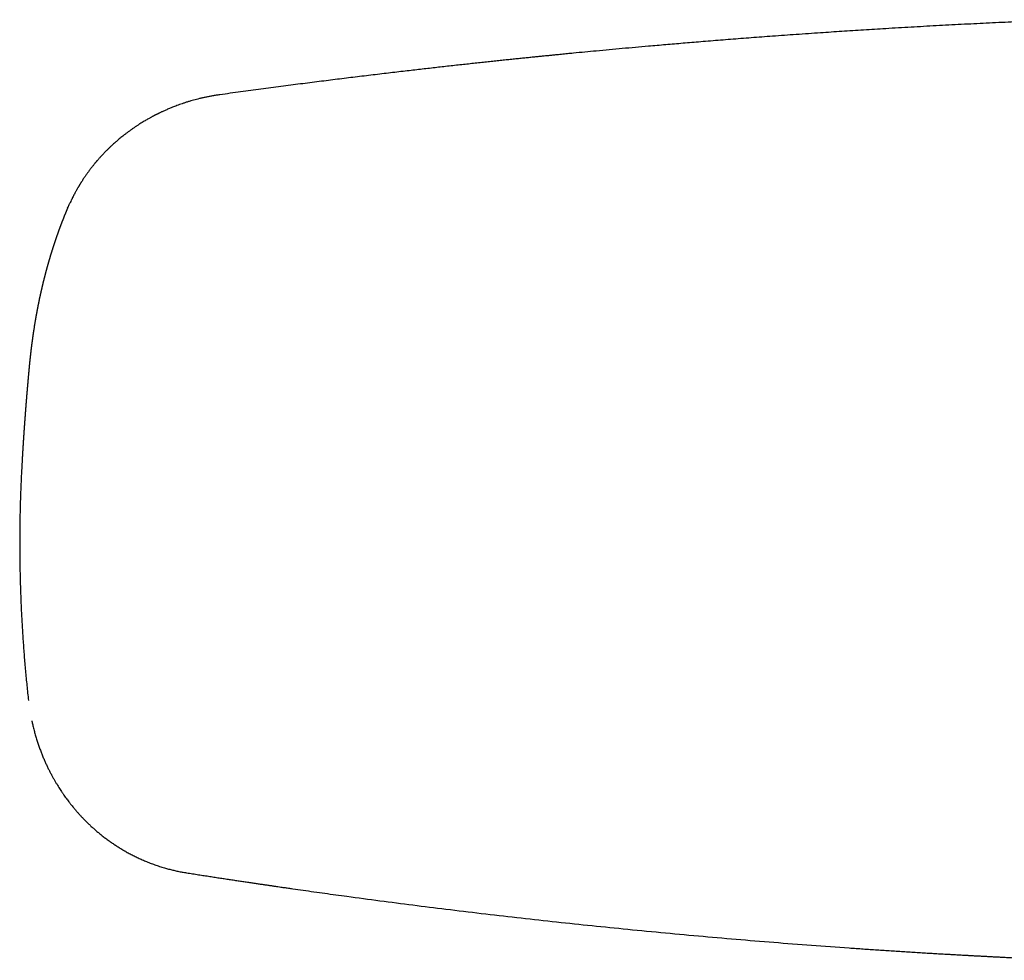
# Model space of a CAD drawing. Header units: millimetres. Extents: x 8 to 847, y 12 to 530.
# Tile 10 of 22: x 344 to 412, y 447 to 512. Entities that reach past the tile are written whole.
import ezdxf

# ---------------------------------------------------------------- set-up
doc = ezdxf.new("R2010")
doc.units = ezdxf.units.MM

msp = doc.modelspace()

# ---------------------------------------------------------------- linework, layer by layer
at = {"color": 7, "linetype": 'Continuous', "lineweight": 30}
for p, q in [((357.866, 507.19), (357.865, 507.19)), ((344.629, 488.282), (344.629, 488.286))]:
    msp.add_line(p, q, dxfattribs=at)
for points, knots in [([(416.697, 512.398), (416.551, 512.392), (415.833, 512.365), (414.539, 512.311), (412.814, 512.235), (411.083, 512.154), (409.347, 512.067), (407.605, 511.975), (405.857, 511.878), (404.432, 511.794), (403.334, 511.727), (402.568, 511.68), (401.81, 511.631), (401.06, 511.583), (400.319, 511.534), (399.543, 511.482), (398.735, 511.427), (397.895, 511.368), (397.068, 511.309), (396.272, 511.251), (395.507, 511.194), (394.773, 511.139), (394.05, 511.084), (393.337, 511.028), (392.634, 510.973), (391.941, 510.917), (391.278, 510.863), (390.643, 510.811), (390.034, 510.76), (389.43, 510.709), (388.827, 510.658), (388.224, 510.606), (387.22, 510.518), (385.814, 510.392), (384.08, 510.232), (382.88, 510.118), (382.212, 510.053), (382.004, 510.033), (381.796, 510.012), (381.588, 509.992), (381.378, 509.971), (381.147, 509.949), (380.892, 509.923), (380.612, 509.895), (380.32, 509.866), (380.017, 509.836), (379.704, 509.804), (379.38, 509.771), (379.044, 509.737), (378.692, 509.701), (378.323, 509.663), (377.937, 509.623), (377.539, 509.581), (377.129, 509.538), (376.706, 509.493), (376.272, 509.447), (375.826, 509.399), (375.368, 509.349), (374.898, 509.298), (374.416, 509.245), (373.923, 509.191), (373.427, 509.136), (372.93, 509.08), (372.432, 509.023), (371.923, 508.965), (371.404, 508.906), (370.863, 508.843), (370.3, 508.778), (369.715, 508.709), (369.118, 508.638), (368.509, 508.565), (367.888, 508.49), (367.268, 508.415), (366.649, 508.339), (366.031, 508.262), (365.403, 508.184), (364.765, 508.103), (364.116, 508.021), (363.457, 507.936), (362.787, 507.85), (362.107, 507.761), (361.416, 507.67), (360.72, 507.578), (360.017, 507.483), (359.309, 507.388), (358.591, 507.29), (358.109, 507.223), (357.866, 507.19)], [0, 0, 0, 0, 0.007371, 0.0363937, 0.0655216, 0.0947546, 0.1240927, 0.1535357, 0.1830836, 0.2127363, 0.2258126, 0.2387937, 0.2516291, 0.2643189, 0.276863, 0.2892615, 0.3036869, 0.3179099, 0.3319306, 0.3457489, 0.3583589, 0.3707956, 0.3830588, 0.3951486, 0.407065, 0.4188079, 0.4303774, 0.4408304, 0.4511376, 0.4613691, 0.4716007, 0.4818325, 0.4920643, 0.5227608, 0.5534582, 0.5804728, 0.5840105, 0.5875481, 0.5910858, 0.5946235, 0.5981667, 0.6018046, 0.6063943, 0.6111704, 0.6161331, 0.6212822, 0.6266178, 0.6321399, 0.6378485, 0.6437436, 0.6501193, 0.6566997, 0.6634847, 0.6704743, 0.6776685, 0.6850672, 0.6926706, 0.7004786, 0.7084911, 0.7167081, 0.7251297, 0.7337557, 0.7420762, 0.7505785, 0.7592625, 0.7681282, 0.7771758, 0.7869702, 0.796969, 0.8071722, 0.8175798, 0.8281916, 0.8390078, 0.8493931, 0.8599599, 0.8707083, 0.8816382, 0.8927497, 0.9040426, 0.915517, 0.9271728, 0.93901, 0.9510287, 0.9630092, 0.9751646, 0.9874949, 1, 1, 1, 1]), ([(357.865, 507.19), (357.78, 507.177), (357.612, 507.153), (357.363, 507.111), (357.123, 507.067), (356.89, 507.02), (356.667, 506.971), (356.453, 506.921), (356.249, 506.869), (356.051, 506.816), (355.85, 506.759), (355.646, 506.698), (355.441, 506.633), (355.246, 506.568), (355.062, 506.504), (354.888, 506.441), (354.726, 506.379), (354.575, 506.32), (354.435, 506.263), (354.304, 506.208), (354.183, 506.156), (354.071, 506.107), (353.968, 506.061), (353.874, 506.017), (353.789, 505.977), (353.711, 505.94), (353.643, 505.907), (353.583, 505.878), (353.532, 505.853), (353.492, 505.832), (353.462, 505.817), (353.439, 505.805), (353.417, 505.794), (353.39, 505.781), (353.356, 505.763), (353.311, 505.74), (353.254, 505.71), (353.187, 505.674), (353.116, 505.636), (353.041, 505.595), (352.953, 505.546), (352.852, 505.489), (352.737, 505.422), (352.609, 505.347), (352.469, 505.262), (352.316, 505.167), (352.157, 505.064), (351.994, 504.956), (351.834, 504.846), (351.672, 504.732), (351.51, 504.614), (351.349, 504.494), (351.199, 504.377), (351.064, 504.27), (350.944, 504.172), (350.837, 504.083), (350.737, 503.998), (350.64, 503.914), (350.543, 503.828), (350.434, 503.73), (350.312, 503.618), (350.177, 503.49), (350.036, 503.352), (349.912, 503.226), (349.806, 503.116), (349.721, 503.027), (349.641, 502.941), (349.567, 502.859), (349.5, 502.785), (349.441, 502.718), (349.392, 502.662), (349.352, 502.615), (349.32, 502.578), (349.293, 502.547), (349.269, 502.519), (349.245, 502.489), (349.216, 502.455), (349.18, 502.412), (349.138, 502.36), (349.089, 502.3), (349.035, 502.232), (348.975, 502.155), (348.91, 502.072), (348.843, 501.983), (348.759, 501.871), (348.659, 501.733), (348.542, 501.567), (348.421, 501.39), (348.329, 501.249), (348.265, 501.15), (348.233, 501.098), (348.203, 501.051), (348.175, 501.006), (348.15, 500.964), (348.128, 500.928), (348.112, 500.901), (348.1, 500.881), (348.089, 500.864), (348.078, 500.845), (348.064, 500.822), (348.048, 500.796), (348.029, 500.763), (348.005, 500.721), (347.974, 500.668), (347.937, 500.603), (347.895, 500.527), (347.847, 500.442), (347.796, 500.347), (347.74, 500.241), (347.679, 500.125), (347.615, 499.998), (347.548, 499.861), (347.495, 499.749), (347.465, 499.683), (347.457, 499.667)], [0, 0, 0, 0, 0.019356, 0.038148, 0.056378, 0.074049, 0.091162, 0.107427, 0.123157, 0.138352, 0.153014, 0.169773, 0.185777, 0.201029, 0.215527, 0.229273, 0.242266, 0.254199, 0.265419, 0.275924, 0.285716, 0.294793, 0.303156, 0.310804, 0.317896, 0.324244, 0.329881, 0.334811, 0.339034, 0.342552, 0.344819, 0.346649, 0.348234, 0.350395, 0.353228, 0.356733, 0.361823, 0.367504, 0.373525, 0.379887, 0.386591, 0.395887, 0.405771, 0.416245, 0.428865, 0.44225, 0.456401, 0.471223, 0.485741, 0.499702, 0.515437, 0.530391, 0.54456, 0.557942, 0.568867, 0.579203, 0.588947, 0.598173, 0.607785, 0.618054, 0.631, 0.644858, 0.659627, 0.675303, 0.684477, 0.693919, 0.702913, 0.711057, 0.71868, 0.725373, 0.731136, 0.735496, 0.739116, 0.742077, 0.744788, 0.747453, 0.750698, 0.754953, 0.759971, 0.765754, 0.772301, 0.779612, 0.787627, 0.79603, 0.804774, 0.819206, 0.834484, 0.850608, 0.867579, 0.872547, 0.877219, 0.881395, 0.885075, 0.889209, 0.892461, 0.894831, 0.896218, 0.897674, 0.899385, 0.901352, 0.903615, 0.906447, 0.909897, 0.914705, 0.920357, 0.926851, 0.934189, 0.942371, 0.951398, 0.96127, 0.971988, 0.983553, 0.995966, 1, 1, 1, 1]), ([(347.301, 499.332), (347.3, 499.329), (347.294, 499.316), (347.284, 499.292), (347.271, 499.262), (347.258, 499.231), (347.245, 499.199), (347.23, 499.164), (347.214, 499.126), (347.199, 499.088), (347.183, 499.052), (347.169, 499.018), (347.156, 498.986), (347.144, 498.956), (347.132, 498.927), (347.12, 498.897), (347.108, 498.867), (347.095, 498.835), (347.08, 498.799), (347.065, 498.762), (347.05, 498.725), (347.036, 498.69), (347.024, 498.658), (347.011, 498.628), (346.999, 498.597), (346.988, 498.568), (346.976, 498.538), (346.964, 498.508), (346.951, 498.475), (346.938, 498.44), (346.924, 498.405), (346.911, 498.371), (346.899, 498.339), (346.887, 498.31), (346.876, 498.281), (346.866, 498.253), (346.855, 498.226), (346.846, 498.202), (346.837, 498.179), (346.829, 498.157), (346.82, 498.132), (346.81, 498.106), (346.799, 498.078), (346.789, 498.051), (346.78, 498.027), (346.772, 498.006), (346.766, 497.988), (346.759, 497.971), (346.753, 497.955), (346.747, 497.939), (346.741, 497.922), (346.734, 497.903), (346.726, 497.881), (346.717, 497.857), (346.707, 497.83), (346.697, 497.801), (346.686, 497.771), (346.674, 497.74), (346.663, 497.709), (346.653, 497.681), (346.644, 497.655), (346.635, 497.631), (346.625, 497.604), (346.614, 497.573), (346.602, 497.538), (346.589, 497.502), (346.575, 497.462), (346.56, 497.42), (346.546, 497.378), (346.532, 497.34), (346.52, 497.304), (346.508, 497.271), (346.498, 497.241), (346.488, 497.213), (346.478, 497.183), (346.467, 497.151), (346.456, 497.117), (346.443, 497.08), (346.429, 497.04), (346.417, 497.002), (346.405, 496.966), (346.394, 496.934), (346.384, 496.905), (346.375, 496.877), (346.366, 496.849), (346.356, 496.819), (346.345, 496.787), (346.334, 496.754), (346.323, 496.721), (346.313, 496.689), (346.303, 496.657), (346.293, 496.626), (346.283, 496.595), (346.273, 496.564), (346.262, 496.532), (346.252, 496.498), (346.24, 496.461), (346.227, 496.42), (346.214, 496.379), (346.202, 496.34), (346.19, 496.303), (346.179, 496.268), (346.169, 496.235), (346.159, 496.204), (346.15, 496.172), (346.139, 496.138), (346.128, 496.102), (346.117, 496.066), (346.106, 496.03), (346.096, 495.995), (346.085, 495.96), (346.075, 495.925), (346.065, 495.892), (346.055, 495.86), (346.045, 495.826), (346.035, 495.79), (346.024, 495.754), (346.014, 495.719), (346.004, 495.687), (345.996, 495.658), (345.988, 495.63), (345.98, 495.603), (345.972, 495.576), (345.964, 495.548), (345.956, 495.52), (345.949, 495.493), (345.94, 495.464), (345.932, 495.434), (345.924, 495.406), (345.916, 495.378), (345.909, 495.352), (345.901, 495.325), (345.894, 495.298), (345.887, 495.272), (345.879, 495.247), (345.872, 495.22), (345.864, 495.191), (345.856, 495.162), (345.848, 495.135), (345.842, 495.109), (345.835, 495.084), (345.828, 495.06), (345.822, 495.038), (345.816, 495.016), (345.811, 494.996), (345.805, 494.975), (345.8, 494.955), (345.794, 494.934), (345.788, 494.912), (345.782, 494.887), (345.774, 494.859), (345.766, 494.829), (345.759, 494.799), (345.75, 494.768), (345.742, 494.738), (345.735, 494.708), (345.728, 494.681), (345.721, 494.655), (345.715, 494.631), (345.709, 494.608), (345.702, 494.583), (345.696, 494.557), (345.689, 494.529), (345.681, 494.497), (345.672, 494.465), (345.664, 494.433), (345.657, 494.403), (345.65, 494.375), (345.643, 494.347), (345.636, 494.319), (345.629, 494.291), (345.621, 494.26), (345.613, 494.226), (345.604, 494.19), (345.596, 494.156), (345.588, 494.126), (345.582, 494.101), (345.577, 494.078), (345.572, 494.057), (345.567, 494.036), (345.562, 494.016), (345.557, 493.996), (345.552, 493.975), (345.547, 493.954), (345.541, 493.93), (345.535, 493.903), (345.528, 493.875), (345.521, 493.843), (345.513, 493.808), (345.504, 493.772), (345.497, 493.739), (345.489, 493.707), (345.482, 493.674), (345.474, 493.639), (345.465, 493.602), (345.457, 493.565), (345.449, 493.529), (345.441, 493.496), (345.434, 493.465), (345.428, 493.436), (345.422, 493.409), (345.416, 493.381), (345.409, 493.351), (345.402, 493.319), (345.395, 493.284), (345.387, 493.248), (345.379, 493.213), (345.372, 493.179), (345.364, 493.144), (345.356, 493.105), (345.347, 493.062), (345.339, 493.024), (345.331, 492.988), (345.325, 492.957), (345.318, 492.924), (345.311, 492.893), (345.306, 492.865), (345.3, 492.838), (345.295, 492.812), (345.29, 492.787), (345.284, 492.762), (345.279, 492.736), (345.273, 492.706), (345.266, 492.673), (345.259, 492.637), (345.252, 492.601), (345.245, 492.568), (345.239, 492.536), (345.233, 492.506), (345.228, 492.477), (345.222, 492.449), (345.216, 492.419), (345.21, 492.386), (345.203, 492.35), (345.196, 492.313), (345.189, 492.278), (345.183, 492.247), (345.178, 492.219), (345.173, 492.193), (345.168, 492.167), (345.163, 492.14), (345.158, 492.114), (345.154, 492.089), (345.149, 492.064), (345.144, 492.037), (345.139, 492.01), (345.134, 491.983), (345.129, 491.954), (345.124, 491.926), (345.119, 491.898), (345.114, 491.869), (345.108, 491.839), (345.103, 491.807), (345.097, 491.773), (345.09, 491.737), (345.084, 491.699), (345.077, 491.661), (345.07, 491.623), (345.064, 491.587), (345.055, 491.533), (345.042, 491.455), (345.026, 491.364), (345.012, 491.276), (344.997, 491.188), (344.983, 491.095), (344.968, 491.002), (344.957, 490.932), (344.949, 490.878), (344.943, 490.839), (344.937, 490.8), (344.931, 490.763), (344.926, 490.728), (344.921, 490.694), (344.916, 490.664), (344.912, 490.635), (344.908, 490.607), (344.903, 490.577), (344.899, 490.547), (344.894, 490.515), (344.89, 490.484), (344.885, 490.453), (344.881, 490.423), (344.877, 490.393), (344.872, 490.363), (344.868, 490.331), (344.863, 490.295), (344.858, 490.262), (344.854, 490.23), (344.85, 490.203), (344.847, 490.179), (344.844, 490.157), (344.841, 490.137), (344.839, 490.118), (344.836, 490.1), (344.834, 490.081), (344.831, 490.062), (344.828, 490.042), (344.825, 490.02), (344.822, 489.996), (344.819, 489.97), (344.815, 489.943), (344.812, 489.917), (344.808, 489.889), (344.805, 489.862), (344.801, 489.833), (344.798, 489.807), (344.794, 489.78), (344.791, 489.756), (344.788, 489.732), (344.785, 489.709), (344.782, 489.682), (344.778, 489.654), (344.775, 489.627), (344.772, 489.602), (344.768, 489.573), (344.764, 489.54), (344.76, 489.502), (344.756, 489.469), (344.752, 489.439), (344.749, 489.412), (344.746, 489.384), (344.742, 489.356), (344.739, 489.329), (344.736, 489.303), (344.733, 489.279), (344.73, 489.253), (344.727, 489.226), (344.724, 489.198), (344.721, 489.168), (344.717, 489.136), (344.713, 489.101), (344.709, 489.063), (344.705, 489.025), (344.701, 488.99), (344.697, 488.956), (344.694, 488.924), (344.69, 488.892), (344.686, 488.858), (344.683, 488.821), (344.678, 488.782), (344.674, 488.744), (344.671, 488.707), (344.667, 488.673), (344.664, 488.641), (344.661, 488.609), (344.657, 488.575), (344.654, 488.542), (344.651, 488.512), (344.648, 488.484), (344.646, 488.457), (344.643, 488.431), (344.641, 488.409), (344.639, 488.391), (344.638, 488.377), (344.636, 488.36), (344.634, 488.339), (344.632, 488.314), (344.63, 488.295), (344.629, 488.285)], [0, 0, 0, 0, 0.000982, 0.00383, 0.006681, 0.009603, 0.012633, 0.015956, 0.019599, 0.023247, 0.026794, 0.030026, 0.03295, 0.035733, 0.038593, 0.041289, 0.044068, 0.047175, 0.050507, 0.054204, 0.057802, 0.061008, 0.063945, 0.066824, 0.069672, 0.072526, 0.07524, 0.078079, 0.08114, 0.084467, 0.087828, 0.091045, 0.094074, 0.096859, 0.099474, 0.102083, 0.104664, 0.107193, 0.108979, 0.111044, 0.113389, 0.11595, 0.118526, 0.121101, 0.123492, 0.125398, 0.127053, 0.128532, 0.130038, 0.131582, 0.133165, 0.134759, 0.136951, 0.139219, 0.141714, 0.144431, 0.14731, 0.150249, 0.153147, 0.155774, 0.158128, 0.160396, 0.162645, 0.165776, 0.168932, 0.172348, 0.176075, 0.180084, 0.184062, 0.18764, 0.190933, 0.194062, 0.196671, 0.199298, 0.202055, 0.20497, 0.208132, 0.211557, 0.215469, 0.219055, 0.222371, 0.225473, 0.227934, 0.230429, 0.233019, 0.235739, 0.23873, 0.241925, 0.245045, 0.247982, 0.250734, 0.253737, 0.256585, 0.259436, 0.262377, 0.265453, 0.268871, 0.272644, 0.276629, 0.280296, 0.283651, 0.28679, 0.289931, 0.292651, 0.295502, 0.298623, 0.302064, 0.305461, 0.308597, 0.31201, 0.315172, 0.318247, 0.321385, 0.324233, 0.327283, 0.330606, 0.334106, 0.337331, 0.340244, 0.342847, 0.345342, 0.347801, 0.350276, 0.352937, 0.355335, 0.357878, 0.360544, 0.363325, 0.365964, 0.368336, 0.370842, 0.373288, 0.375711, 0.378126, 0.380331, 0.382743, 0.385424, 0.388312, 0.39063, 0.392985, 0.395298, 0.397373, 0.39952, 0.401415, 0.403287, 0.405147, 0.407019, 0.408924, 0.410879, 0.413097, 0.415648, 0.418455, 0.421211, 0.423884, 0.426855, 0.429535, 0.431973, 0.434388, 0.436453, 0.438583, 0.440781, 0.443124, 0.445696, 0.448486, 0.451661, 0.454559, 0.457237, 0.459776, 0.462251, 0.464716, 0.467266, 0.470089, 0.473175, 0.476434, 0.47983, 0.482404, 0.484652, 0.48662, 0.488522, 0.490383, 0.492229, 0.494102, 0.495846, 0.497748, 0.499937, 0.502412, 0.504982, 0.507465, 0.511085, 0.514355, 0.517269, 0.520114, 0.523034, 0.526175, 0.529598, 0.5329, 0.536293, 0.539304, 0.54196, 0.544518, 0.547022, 0.549511, 0.552035, 0.554954, 0.558179, 0.561434, 0.564632, 0.567711, 0.570537, 0.57427, 0.578034, 0.582076, 0.584692, 0.587564, 0.590609, 0.593406, 0.595947, 0.598305, 0.6006, 0.602842, 0.605077, 0.607348, 0.609845, 0.613071, 0.616352, 0.619543, 0.622614, 0.625457, 0.628094, 0.630553, 0.633063, 0.635764, 0.638672, 0.641845, 0.645321, 0.648552, 0.651293, 0.653726, 0.656056, 0.658332, 0.660684, 0.663173, 0.6652, 0.667483, 0.669963, 0.672348, 0.674598, 0.677347, 0.679904, 0.682273, 0.68488, 0.687506, 0.690341, 0.693428, 0.696627, 0.699881, 0.703636, 0.706958, 0.710032, 0.713137, 0.721392, 0.730717, 0.737584, 0.744699, 0.754245, 0.762183, 0.769473, 0.772894, 0.776499, 0.779987, 0.783327, 0.786404, 0.789266, 0.792112, 0.79444, 0.796921, 0.799545, 0.802275, 0.805107, 0.807957, 0.810553, 0.813251, 0.815858, 0.818502, 0.821334, 0.824389, 0.827793, 0.830295, 0.832739, 0.834906, 0.836799, 0.838501, 0.840162, 0.841781, 0.843389, 0.845082, 0.846865, 0.848758, 0.850862, 0.85315, 0.85563, 0.857988, 0.860131, 0.862839, 0.865314, 0.867606, 0.86988, 0.872235, 0.874049, 0.876139, 0.878509, 0.881052, 0.88344, 0.885648, 0.88769, 0.891186, 0.894434, 0.897664, 0.899811, 0.902201, 0.904794, 0.90731, 0.909693, 0.911945, 0.914091, 0.916153, 0.918637, 0.921097, 0.923611, 0.926419, 0.929525, 0.932973, 0.936289, 0.939428, 0.942325, 0.945071, 0.947826, 0.950822, 0.954149, 0.957556, 0.960936, 0.964193, 0.96715, 0.9699, 0.972649, 0.97559, 0.978817, 0.98118, 0.98357, 0.985987, 0.988342, 0.990461, 0.991717, 0.992898, 0.994274, 0.995917, 0.997825, 1, 1, 1, 1]), ([(347.304, 499.331), (347.321, 499.375), (347.367, 499.489), (347.421, 499.6), (347.455, 499.669)], [0, 0, 0, 0, 0.38491, 1, 1, 1, 1]), ([(344.629, 488.282), (344.629, 488.282), (344.628, 488.276), (344.627, 488.266), (344.626, 488.252), (344.625, 488.237), (344.623, 488.219), (344.621, 488.198), (344.619, 488.176), (344.617, 488.155), (344.615, 488.135), (344.612, 488.096), (344.607, 488.045), (344.601, 487.98), (344.596, 487.923), (344.59, 487.862), (344.585, 487.805), (344.579, 487.74), (344.573, 487.679), (344.569, 487.627), (344.566, 487.596), (344.564, 487.574), (344.562, 487.553), (344.561, 487.535), (344.559, 487.516), (344.557, 487.491), (344.554, 487.465), (344.552, 487.44), (344.55, 487.421), (344.549, 487.404), (344.548, 487.39), (344.547, 487.378), (344.545, 487.363), (344.544, 487.344), (344.542, 487.322), (344.54, 487.301), (344.538, 487.283), (344.537, 487.265), (344.535, 487.245), (344.533, 487.223), (344.531, 487.202), (344.529, 487.183), (344.528, 487.165), (344.526, 487.144), (344.524, 487.118), (344.521, 487.09), (344.519, 487.062), (344.517, 487.039), (344.515, 487.02), (344.514, 487.001), (344.512, 486.983), (344.51, 486.964), (344.509, 486.946), (344.508, 486.931), (344.506, 486.919), (344.505, 486.902), (344.503, 486.88), (344.501, 486.854), (344.499, 486.831), (344.497, 486.81), (344.495, 486.789), (344.493, 486.763), (344.491, 486.736), (344.489, 486.71), (344.487, 486.687), (344.485, 486.667), (344.484, 486.649), (344.482, 486.629), (344.48, 486.608), (344.478, 486.586), (344.477, 486.568), (344.475, 486.553), (344.474, 486.538), (344.473, 486.521), (344.471, 486.501), (344.469, 486.482), (344.468, 486.465), (344.467, 486.45), (344.466, 486.435), (344.464, 486.417), (344.462, 486.395), (344.46, 486.37), (344.458, 486.344), (344.456, 486.321), (344.454, 486.3), (344.453, 486.282), (344.451, 486.263), (344.45, 486.242), (344.448, 486.221), (344.446, 486.203), (344.445, 486.188), (344.444, 486.174), (344.443, 486.158), (344.441, 486.138), (344.44, 486.119), (344.438, 486.099), (344.437, 486.081), (344.435, 486.061), (344.433, 486.038), (344.431, 486.014), (344.429, 485.988), (344.427, 485.964), (344.425, 485.942), (344.424, 485.923), (344.422, 485.905), (344.421, 485.886), (344.419, 485.865), (344.417, 485.843), (344.415, 485.816), (344.412, 485.778), (344.409, 485.732), (344.404, 485.678), (344.4, 485.625), (344.396, 485.575), (344.393, 485.532), (344.39, 485.489), (344.387, 485.451), (344.384, 485.42), (344.382, 485.397), (344.381, 485.373), (344.379, 485.351), (344.377, 485.332), (344.376, 485.317), (344.375, 485.301), (344.373, 485.279), (344.371, 485.252), (344.369, 485.226), (344.368, 485.204), (344.366, 485.182), (344.364, 485.157), (344.362, 485.129), (344.36, 485.101), (344.358, 485.077), (344.356, 485.055), (344.355, 485.035), (344.353, 485.012), (344.351, 484.987), (344.349, 484.964), (344.348, 484.943), (344.346, 484.924), (344.345, 484.901), (344.343, 484.876), (344.341, 484.851), (344.339, 484.828), (344.338, 484.806), (344.336, 484.78), (344.334, 484.752), (344.332, 484.724), (344.33, 484.7), (344.328, 484.681), (344.327, 484.664), (344.326, 484.648), (344.325, 484.63), (344.323, 484.609), (344.322, 484.588), (344.32, 484.569), (344.319, 484.554), (344.318, 484.539), (344.317, 484.523), (344.316, 484.503), (344.314, 484.481), (344.312, 484.459), (344.311, 484.44), (344.31, 484.422), (344.308, 484.403), (344.307, 484.383), (344.305, 484.362), (344.304, 484.344), (344.303, 484.327), (344.302, 484.31), (344.3, 484.289), (344.298, 484.263), (344.296, 484.233), (344.294, 484.202), (344.292, 484.174), (344.29, 484.15), (344.289, 484.124), (344.287, 484.098), (344.285, 484.073), (344.284, 484.055), (344.283, 484.039), (344.281, 484.022), (344.28, 483.998), (344.278, 483.971), (344.276, 483.944), (344.274, 483.921), (344.273, 483.902), (344.272, 483.882), (344.27, 483.861), (344.269, 483.841), (344.268, 483.824), (344.267, 483.806), (344.265, 483.786), (344.264, 483.762), (344.262, 483.735), (344.26, 483.71), (344.259, 483.689), (344.257, 483.671), (344.256, 483.655), (344.255, 483.641), (344.254, 483.626), (344.253, 483.609), (344.252, 483.589), (344.251, 483.569), (344.249, 483.552), (344.248, 483.538), (344.248, 483.525), (344.246, 483.506), (344.245, 483.482), (344.243, 483.453), (344.241, 483.427), (344.239, 483.403), (344.238, 483.374), (344.236, 483.344), (344.234, 483.314), (344.232, 483.289), (344.23, 483.263), (344.228, 483.235), (344.226, 483.205), (344.225, 483.177), (344.223, 483.154), (344.222, 483.134), (344.221, 483.118), (344.22, 483.1), (344.218, 483.081), (344.217, 483.059), (344.216, 483.039), (344.214, 483.019), (344.213, 482.999), (344.212, 482.975), (344.21, 482.95), (344.209, 482.926), (344.207, 482.906), (344.206, 482.888), (344.205, 482.87), (344.204, 482.848), (344.202, 482.827), (344.201, 482.807), (344.2, 482.791), (344.199, 482.777), (344.198, 482.762), (344.197, 482.745), (344.196, 482.725), (344.194, 482.703), (344.193, 482.682), (344.192, 482.665), (344.191, 482.649), (344.19, 482.632), (344.188, 482.595), (344.185, 482.548), (344.182, 482.493), (344.178, 482.441), (344.175, 482.388), (344.172, 482.331), (344.169, 482.279), (344.166, 482.233), (344.164, 482.2), (344.162, 482.173), (344.161, 482.148), (344.16, 482.127), (344.158, 482.108), (344.157, 482.089), (344.156, 482.069), (344.155, 482.048), (344.154, 482.031), (344.153, 482.017), (344.152, 482.002), (344.151, 481.981), (344.149, 481.952), (344.147, 481.919), (344.146, 481.886), (344.144, 481.858), (344.143, 481.835), (344.141, 481.814), (344.14, 481.791), (344.139, 481.766), (344.138, 481.748), (344.137, 481.741)], [0, 0, 0, 0, 0.00018, 0.002681, 0.00445, 0.006389, 0.009301, 0.012689, 0.015989, 0.019108, 0.021931, 0.024946, 0.036886, 0.044747, 0.054487, 0.062623, 0.072086, 0.079983, 0.092329, 0.099699, 0.103075, 0.106544, 0.109758, 0.112322, 0.114753, 0.118502, 0.123385, 0.12681, 0.129653, 0.13207, 0.134179, 0.135982, 0.137942, 0.140694, 0.144664, 0.147885, 0.150158, 0.152717, 0.155962, 0.159504, 0.162558, 0.165383, 0.168059, 0.170953, 0.174616, 0.179706, 0.183872, 0.187174, 0.190102, 0.192913, 0.1954, 0.198484, 0.201308, 0.203557, 0.20525, 0.207105, 0.210989, 0.215441, 0.218694, 0.22161, 0.224737, 0.228471, 0.233144, 0.237143, 0.240535, 0.243407, 0.246148, 0.248931, 0.252237, 0.255831, 0.258741, 0.260698, 0.262661, 0.265309, 0.268633, 0.271747, 0.27409, 0.276036, 0.27851, 0.281218, 0.28443, 0.288261, 0.292501, 0.29615, 0.299001, 0.301718, 0.30444, 0.307612, 0.311205, 0.314014, 0.316205, 0.31802, 0.320408, 0.323466, 0.326797, 0.329448, 0.332257, 0.33523, 0.338536, 0.342593, 0.346431, 0.350233, 0.353508, 0.356368, 0.358994, 0.361663, 0.365016, 0.368645, 0.37153, 0.377441, 0.385904, 0.392844, 0.402107, 0.410179, 0.415523, 0.421862, 0.429936, 0.432672, 0.436184, 0.440159, 0.443872, 0.446469, 0.448714, 0.450791, 0.453648, 0.458963, 0.462945, 0.465746, 0.469055, 0.47303, 0.477134, 0.481772, 0.485668, 0.488564, 0.491569, 0.495081, 0.498964, 0.502839, 0.505863, 0.508331, 0.511755, 0.516233, 0.520131, 0.523234, 0.526518, 0.530334, 0.535026, 0.539546, 0.543148, 0.545994, 0.548547, 0.550836, 0.553633, 0.556823, 0.560411, 0.563239, 0.565306, 0.567463, 0.57002, 0.572924, 0.576574, 0.580064, 0.583004, 0.585519, 0.588155, 0.591599, 0.594998, 0.597508, 0.599989, 0.602671, 0.605703, 0.609567, 0.614556, 0.619671, 0.623786, 0.627292, 0.630857, 0.635801, 0.639431, 0.642124, 0.644233, 0.646849, 0.650042, 0.65497, 0.659349, 0.66283, 0.665171, 0.66829, 0.671857, 0.674698, 0.677461, 0.680154, 0.683162, 0.686771, 0.691429, 0.695213, 0.698499, 0.701195, 0.703559, 0.705703, 0.707727, 0.710404, 0.713577, 0.716916, 0.719568, 0.721533, 0.723457, 0.725696, 0.730146, 0.734813, 0.738905, 0.742022, 0.746264, 0.751957, 0.756301, 0.759986, 0.76362, 0.768127, 0.773185, 0.777495, 0.780982, 0.783949, 0.786506, 0.78882, 0.791922, 0.795637, 0.798836, 0.801352, 0.804626, 0.808275, 0.81252, 0.816374, 0.819382, 0.821671, 0.824455, 0.828003, 0.831688, 0.834493, 0.837, 0.839241, 0.841236, 0.843686, 0.846955, 0.850657, 0.853912, 0.85631, 0.858747, 0.861464, 0.864587, 0.875738, 0.883363, 0.890274, 0.900355, 0.90729, 0.917217, 0.924456, 0.928581, 0.932929, 0.936797, 0.94009, 0.943029, 0.945653, 0.949005, 0.952385, 0.955039, 0.956995, 0.958818, 0.96229, 0.96662, 0.972325, 0.97769, 0.982067, 0.985667, 0.988291, 0.991833, 0.996549, 1, 1, 1, 1]), ([(344.138, 481.741), (344.121, 481.455), (344.085, 480.798), (344.042, 479.791), (344.008, 478.721), (343.986, 477.672), (343.974, 476.623), (343.974, 475.574), (343.985, 474.525), (344.007, 473.476), (344.041, 472.427), (344.085, 471.378), (344.141, 470.329), (344.207, 469.287), (344.284, 468.251), (344.372, 467.221), (344.47, 466.191), (344.544, 465.505), (344.581, 465.162)], [0, 0, 0, 0, 0.051798, 0.118864, 0.182071, 0.245259, 0.308435, 0.371606, 0.434778, 0.497959, 0.561155, 0.624374, 0.687621, 0.750905, 0.8131, 0.875343, 0.937641, 1, 1, 1, 1]), ([(344.145, 481.891), (344.145, 481.885), (344.144, 481.871), (344.143, 481.851), (344.143, 481.839), (344.143, 481.835)], [0, 0, 0, 0, 0.366492, 0.832395, 1, 1, 1, 1]), ([(344.816, 463.743), (344.82, 463.721), (344.844, 463.607), (344.895, 463.388), (344.969, 463.089), (345.053, 462.782), (345.142, 462.486), (345.234, 462.197), (345.331, 461.917), (345.431, 461.644), (345.534, 461.382), (345.639, 461.129), (345.745, 460.886), (345.852, 460.652), (345.959, 460.429), (346.067, 460.214), (346.174, 460.01), (346.281, 459.814), (346.386, 459.627), (346.49, 459.45), (346.591, 459.283), (346.69, 459.125), (346.786, 458.975), (346.886, 458.825), (346.987, 458.675), (347.091, 458.527), (347.191, 458.388), (347.291, 458.252), (347.396, 458.113), (347.505, 457.974), (347.615, 457.836), (347.728, 457.699), (347.848, 457.557), (347.975, 457.41), (348.11, 457.259), (348.252, 457.106), (348.401, 456.949), (348.558, 456.79), (348.725, 456.626), (348.903, 456.459), (349.09, 456.288), (349.288, 456.115), (349.495, 455.941), (349.713, 455.766), (349.941, 455.591), (350.171, 455.423), (350.401, 455.261), (350.632, 455.107), (350.872, 454.954), (351.121, 454.802), (351.377, 454.655), (351.641, 454.51), (351.913, 454.37), (352.194, 454.234), (352.486, 454.101), (352.79, 453.972), (353.105, 453.848), (353.431, 453.73), (353.766, 453.62), (354.085, 453.524), (354.388, 453.442), (354.672, 453.372), (354.962, 453.308), (355.258, 453.25), (355.458, 453.217), (355.559, 453.2)], [0, 0, 0, 0, 0.004159, 0.021831, 0.042183, 0.06202, 0.081346, 0.100161, 0.118837, 0.136983, 0.154603, 0.171697, 0.188265, 0.204309, 0.219829, 0.234793, 0.249236, 0.263158, 0.276559, 0.289439, 0.301582, 0.313222, 0.324358, 0.334992, 0.346993, 0.35828, 0.36885, 0.379063, 0.389947, 0.401568, 0.412093, 0.423161, 0.434772, 0.446929, 0.459632, 0.472624, 0.486123, 0.50013, 0.514643, 0.529975, 0.545834, 0.56222, 0.579134, 0.596575, 0.614543, 0.633041, 0.649966, 0.667311, 0.685079, 0.703268, 0.721882, 0.740576, 0.759682, 0.779202, 0.799137, 0.819864, 0.841028, 0.862631, 0.884678, 0.907173, 0.925166, 0.943442, 0.962004, 0.980855, 1, 1, 1, 1]), ([(355.559, 453.2), (355.699, 453.178), (355.975, 453.135), (356.384, 453.071), (356.783, 453.01), (357.17, 452.95), (357.547, 452.892), (357.912, 452.836), (358.267, 452.782), (358.616, 452.729), (358.96, 452.678), (359.297, 452.627), (359.622, 452.578), (359.935, 452.532), (360.236, 452.487), (360.525, 452.444), (360.802, 452.404), (361.068, 452.365), (361.321, 452.328), (361.563, 452.292), (361.792, 452.259), (361.996, 452.23), (362.174, 452.204), (362.33, 452.181), (362.481, 452.16), (362.63, 452.138), (362.779, 452.117), (363.124, 452.068), (363.667, 451.99), (364.41, 451.886), (365.163, 451.781), (365.925, 451.676), (367.198, 451.502), (368.981, 451.264), (371.273, 450.968), (373.621, 450.675), (376.024, 450.386), (378.483, 450.102), (380.944, 449.828), (383.406, 449.567), (385.919, 449.311), (388.482, 449.062), (391.097, 448.822), (393.713, 448.594), (396.33, 448.378), (398.948, 448.176), (400.856, 448.038), (402.052, 447.954), (402.536, 447.921), (403.02, 447.888), (403.504, 447.856), (403.988, 447.824), (404.472, 447.792), (404.953, 447.762), (405.435, 447.731), (405.914, 447.701), (406.391, 447.672), (406.857, 447.643), (407.313, 447.616), (407.758, 447.59), (408.097, 447.57), (408.333, 447.557), (408.475, 447.549), (408.623, 447.54), (408.78, 447.531), (408.945, 447.522), (409.129, 447.511), (409.334, 447.5), (409.559, 447.488), (409.796, 447.474), (410.046, 447.461), (410.309, 447.447), (410.585, 447.432), (410.874, 447.417), (411.174, 447.401), (411.485, 447.385), (411.809, 447.368), (412.144, 447.351), (412.491, 447.334), (412.849, 447.316), (413.22, 447.298), (413.602, 447.279), (413.995, 447.261), (414.401, 447.242), (414.806, 447.223), (415.211, 447.205), (415.613, 447.187), (416.026, 447.169), (416.449, 447.151), (416.757, 447.138), (416.925, 447.131), (416.949, 447.13)], [0, 0, 0, 0, 0.006887, 0.013595, 0.020124, 0.026476, 0.032648, 0.038643, 0.044459, 0.050097, 0.055812, 0.061331, 0.066655, 0.071783, 0.076715, 0.081452, 0.085993, 0.090339, 0.094489, 0.098443, 0.102202, 0.105766, 0.108428, 0.11097, 0.113413, 0.11585, 0.118294, 0.120744, 0.132765, 0.144935, 0.157252, 0.169717, 0.18229, 0.219727, 0.257163, 0.294599, 0.33471, 0.37482, 0.414931, 0.455041, 0.495152, 0.537693, 0.580235, 0.622777, 0.665319, 0.707861, 0.750403, 0.758265, 0.766126, 0.773988, 0.78185, 0.789712, 0.797574, 0.805417, 0.813126, 0.821035, 0.828774, 0.836342, 0.843739, 0.850967, 0.858023, 0.860209, 0.862491, 0.864904, 0.867449, 0.870125, 0.872932, 0.87641, 0.88007, 0.883913, 0.887938, 0.892233, 0.896719, 0.901394, 0.90626, 0.911316, 0.916562, 0.921999, 0.927625, 0.933442, 0.939449, 0.945646, 0.952034, 0.958611, 0.96538, 0.971751, 0.978283, 0.984974, 0.991826, 0.998837, 1, 1, 1, 1])]:
    msp.add_open_spline(points, degree=3, knots=knots, dxfattribs=at)

doc.saveas('drawing.dxf')
